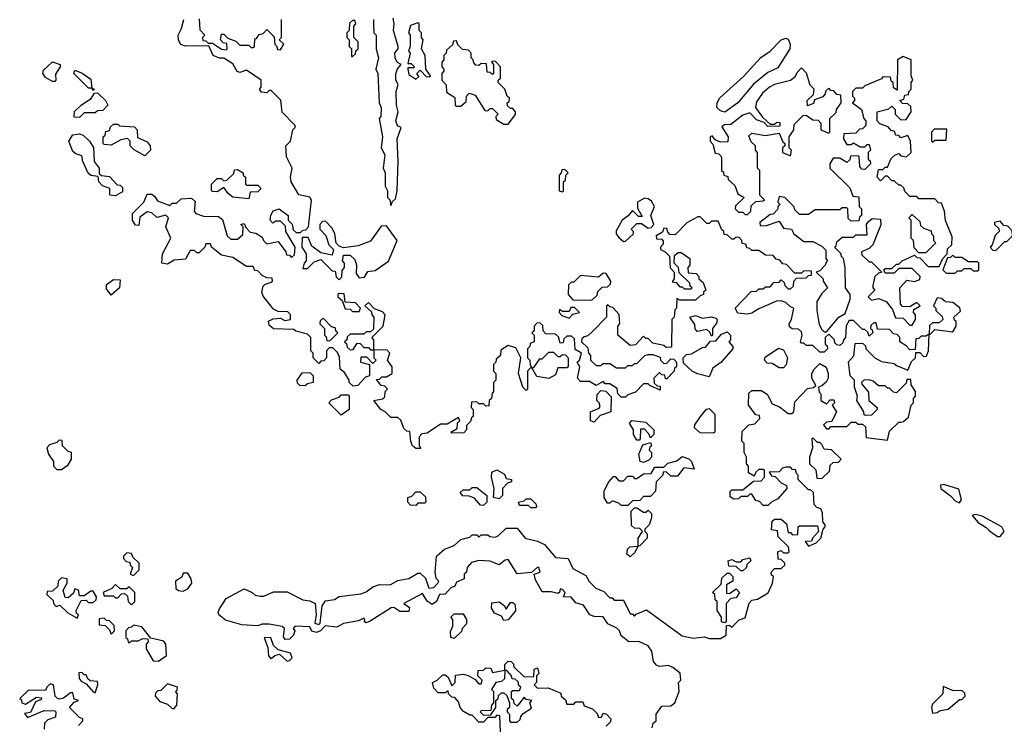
# Model space of a CAD drawing. Extents: x 2668140 to 2765664, y 823621 to 955240.
# Tile 121 of 256: x 2721850 to 2726213, y 855600 to 858724. Entities that reach past the tile are written whole.
import ezdxf

# ---------------------------------------------------------------- set-up
doc = ezdxf.new("R2010")
doc.units = 0

msp = doc.modelspace()

# ---------------------------------------------------------------- linework, layer by layer
at = {"layer": '0CON02XD'}
for points in [[(2723950, 857115), (2723950, 857075), (2723943, 857067), (2723940, 857045), (2723930, 857035), (2723928.3, 857011.7), (2723915, 857010), (2723905, 857020), (2723885, 857020), (2723875, 857030), (2723851.7, 857028.3), (2723850, 857005), (2723860, 856995), (2723860, 856965), (2723851.7, 856958.3), (2723848.3, 856941.7), (2723830, 856925), (2723830, 856905), (2723818.3, 856891.7), (2723765, 856890), (2723760, 856895), (2723788.3, 856911.7), (2723790, 856935), (2723800, 856945), (2723795, 856960), (2723745, 856930), (2723715, 856930), (2723655, 856890), (2723631.7, 856888.3), (2723620, 856875), (2723620, 856835), (2723627, 856823), (2723605, 856822.5), (2723590, 856835), (2723583, 856853), (2723578.3, 856898.3), (2723565, 856900), (2723551.7, 856911.7), (2723538.3, 856948.3), (2723525, 856960), (2723495, 856960), (2723470, 856985), (2723450, 856995), (2723420, 857035), (2723457.5, 857042.5), (2723468.3, 857051.7), (2723470, 857075), (2723480, 857085), (2723468.3, 857098.3), (2723451.7, 857101.7), (2723431.7, 857128.3), (2723445, 857130), (2723455, 857140), (2723475, 857140), (2723500, 857155), (2723500, 857185), (2723480, 857215), (2723490, 857245), (2723478.3, 857258.3), (2723420, 857260), (2723420, 857225), (2723430, 857215), (2723415, 857200), (2723388.3, 857228.3), (2723361.7, 857228.3), (2723360, 857205), (2723400, 857195), (2723400, 857145), (2723381.7, 857138.3), (2723348.3, 857101.7), (2723328.3, 857098.3), (2723310, 857115), (2723310, 857125), (2723289.3, 857159.3), (2723270, 857175), (2723267, 857227), (2723258.3, 857248.3), (2723238.3, 857268.3), (2723221.7, 857268.3), (2723210, 857255), (2723210, 857225), (2723198.3, 857211.7), (2723185, 857210), (2723175, 857200), (2723150, 857225), (2723150, 857245), (2723140, 857255), (2723140, 857315), (2723125, 857330), (2723073, 857343), (2723065, 857350), (2722975, 857352.5), (2722955, 857370), (2722953, 857387), (2722973, 857397), (2723005, 857400), (2723025, 857390), (2723050, 857395), (2723050, 857415), (2723038.3, 857428.3), (2722995, 857430), (2722975, 857440), (2722928.3, 857498.3), (2722922.5, 857515), (2722928.3, 857541.7), (2722938.3, 857551.7), (2722965, 857560), (2722970, 857565), (2722968.3, 857578.3), (2722945, 857580), (2722925, 857590), (2722905, 857610), (2722891.7, 857611.7), (2722885, 857630), (2722855, 857630), (2722795, 857670), (2722745, 857680), (2722700, 857715), (2722695, 857730), (2722675, 857730), (2722670, 857715), (2722645, 857690), (2722635, 857690), (2722625, 857700), (2722605, 857700), (2722585, 857662.5), (2722535, 857657.5), (2722505, 857640), (2722480, 857645), (2722482.5, 857685), (2722520, 857755), (2722497.5, 857805), (2722510, 857845), (2722497.5, 857857.5), (2722457, 857847), (2722435, 857867.5), (2722415, 857872.5), (2722381.7, 857848.3), (2722378.3, 857811.7), (2722363, 857813), (2722350, 857835), (2722350, 857865), (2722400, 857915), (2722415, 857950), (2722435, 857950), (2722449.3, 857939.3), (2722460, 857920), (2722515, 857900), (2722525, 857910), (2722545, 857910), (2722565, 857930), (2722611.7, 857931.7), (2722627, 857917), (2722622.5, 857875), (2722630, 857865), (2722665, 857852.5), (2722731.7, 857851.7), (2722748.3, 857838.3), (2722770, 857765), (2722785, 857750), (2722815, 857750), (2722838.3, 857771.7), (2722840, 857805), (2722830, 857815), (2722845, 857820), (2722851.7, 857801.7), (2722871.7, 857781.7), (2722897, 857777), (2722925, 857760), (2722930, 857745), (2722945, 857730), (2722995, 857740), (2723030, 857695), (2723031.7, 857681.7), (2723045, 857680), (2723055, 857670), (2723068.3, 857681.7), (2723070, 857715), (2723030, 857785), (2723028.3, 857808.3), (2723005, 857830), (2722985, 857830), (2722971.7, 857821.7), (2722960, 857835), (2722963, 857857), (2722973.6, 857876.4), (2723000, 857885), (2723040, 857855), (2723040, 857835), (2723057, 857817), (2723061.7, 857791.7), (2723075, 857780), (2723095, 857780), (2723105, 857790), (2723118.3, 857791.7), (2723130, 857805), (2723143, 857923), (2723135, 857936.7), (2723087, 857947), (2723052.5, 858005), (2723050, 858025), (2723057.5, 858065), (2723032.5, 858115), (2723030, 858165), (2723050, 858185), (2723060, 858235), (2723070, 858245), (2723070, 858255), (2723013, 858313), (2723007, 858367), (2722975, 858400), (2722965, 858410), (2722955, 858410), (2722945, 858400), (2722921.7, 858401.7), (2722912.5, 858415), (2722920, 858425), (2722920, 858455), (2722855, 858500), (2722825, 858490), (2722813.9, 858493.9), (2722795, 858527.5), (2722755, 858552.5), (2722735, 858553.3), (2722707.5, 858565), (2722688.3, 858608.3), (2722585, 858606.7), (2722563.8, 858613.8), (2722553, 858633), (2722552.5, 858655), (2722567.5, 858685), (2722577.5, 858725)], [(2722645, 858726.7), (2722648.3, 858678.3), (2722670, 858655), (2722660, 858645), (2722661.7, 858631.7), (2722675, 858630), (2722685, 858620), (2722705, 858620), (2722745, 858592.5), (2722765, 858590), (2722770, 858595), (2722768.3, 858618.3), (2722751.7, 858621.7), (2722740, 858635), (2722745, 858660), (2722755, 858660), (2722771.7, 858641.7), (2722808.3, 858628.3), (2722825, 858610), (2722865, 858610), (2722875, 858600), (2722885, 858600), (2722890, 858605), (2722891.7, 858638.3), (2722900, 858640), (2722911.7, 858658.3), (2722928.3, 858661.7), (2722945, 858680), (2722978.3, 858648.3), (2722980, 858615), (2722988.3, 858608.3), (2722991.7, 858591.7), (2723005, 858590), (2723020, 858615), (2723000, 858635), (2723010, 858645), (2723010, 858725)], [(2723325, 858560), (2723338.3, 858571.7), (2723340, 858585), (2723350, 858595), (2723350, 858625), (2723330, 858645), (2723330, 858695), (2723340, 858705), (2723335, 858720), (2723325, 858720), (2723311.7, 858708.3), (2723310, 858675), (2723300, 858665), (2723300, 858645), (2723310, 858635), (2723310, 858605), (2723320, 858595), (2723320, 858560), (2723325, 858560)], [(2723417.5, 858725), (2723417.5, 858705), (2723420, 858665), (2723430, 858655), (2723430, 858595), (2723440, 858555), (2723427.5, 858505), (2723437.5, 858485), (2723442.5, 858355), (2723452.5, 858335), (2723450, 858295), (2723442.5, 858285), (2723457.5, 858205), (2723452.5, 858155), (2723467.5, 858125), (2723460, 858065), (2723470, 858045), (2723470, 857985), (2723480, 857965), (2723480, 857935), (2723490, 857925), (2723495, 857900)], [(2723495, 857900), (2723501.7, 857918.3), (2723515, 857930), (2723522.5, 857965), (2723526.7, 858095), (2723522.5, 858195), (2723540, 858245), (2723523.6, 858253.6), (2723516.7, 858275), (2723527.5, 858315), (2723520, 858345), (2723518.8, 858405), (2723526.7, 858436.7), (2723516.7, 858455), (2723516.1, 858483.9), (2723523.8, 858506.2), (2723540, 858525), (2723523.6, 858533.6), (2723513.6, 858553.6), (2723513, 858577), (2723527.5, 858595), (2723527.5, 858605), (2723506.7, 858675), (2723510, 858705), (2723505, 858730)], [(2723605, 858460), (2723618.3, 858471.7), (2723610, 858485), (2723625, 858500), (2723651.7, 858471.7), (2723665, 858470), (2723670, 858475), (2723650, 858505), (2723647.5, 858565), (2723630, 858595), (2723637.5, 858635), (2723630, 858645), (2723630, 858665), (2723620, 858675), (2723620, 858705), (2723615, 858710), (2723581.7, 858698.3), (2723573.3, 858665), (2723580, 858655), (2723580, 858605), (2723572.5, 858585), (2723580, 858575), (2723570, 858530), (2723585, 858530), (2723600, 858515), (2723595, 858510), (2723570, 858510), (2723570, 858505), (2723575, 858480), (2723605, 858460)], [(2724015, 858260), (2724047, 858303), (2724047.5, 858315), (2724035, 858330), (2724025, 858330), (2724011.7, 858341.7), (2724010, 858355), (2724018.3, 858361.7), (2724020, 858375), (2724010, 858385), (2724000, 858415), (2723970, 858445), (2723970, 858455), (2723980, 858465), (2723980, 858515), (2723958.3, 858538.3), (2723945, 858540), (2723940, 858535), (2723950, 858525), (2723950, 858485), (2723945, 858480), (2723935, 858490), (2723921.7, 858491.7), (2723918.3, 858528.3), (2723895, 858530), (2723885, 858520), (2723871.7, 858521.7), (2723861.7, 858531.7), (2723860, 858545), (2723850, 858555), (2723850, 858575), (2723838.3, 858588.3), (2723811.7, 858591.7), (2723791.7, 858611.7), (2723785, 858630), (2723771.7, 858628.3), (2723768.3, 858611.7), (2723741.7, 858588.3), (2723740, 858575), (2723730, 858565), (2723730, 858545), (2723720, 858535), (2723720, 858515), (2723730, 858505), (2723730, 858495), (2723720, 858485), (2723720, 858455), (2723740, 858435), (2723741.7, 858401.7), (2723778.3, 858378.3), (2723780, 858345), (2723785, 858340), (2723805, 858340), (2723828.3, 858361.7), (2723830, 858385), (2723841.7, 858398.3), (2723868.3, 858388.3), (2723911.7, 858321.7), (2723925, 858320), (2723935, 858330), (2723945, 858330), (2723970, 858305), (2723960, 858295), (2723961.7, 858281.7), (2723995, 858260), (2724015, 858260)], [(2724975, 858313.8), (2724955, 858320), (2724938.8, 858335), (2724940, 858355), (2724953.2, 858376.8), (2725057.6, 858472.4), (2725134.5, 858555.5), (2725175.6, 858584.4), (2725225, 858633.8), (2725245, 858641.2), (2725255, 858636.7), (2725263.8, 858615), (2725263.3, 858595), (2725209.3, 858510.7), (2725165, 858490), (2725102.3, 858437.7), (2725032.5, 858355), (2724975, 858313.8)], [(2722005, 858450), (2721995, 858450), (2721965, 858467.5), (2721952.5, 858485), (2721955, 858500), (2721995, 858537.5), (2722030, 858525), (2722030, 858515), (2722008.3, 858481.7), (2722010, 858455), (2722005, 858450)], [(2725425, 857340), (2725480, 857405), (2725508.3, 857421.7), (2725530, 857485), (2725530, 857505), (2725510, 857535), (2725507.5, 857625), (2725500, 857665), (2725490, 857675), (2725490, 857685), (2725460, 857715), (2725468.3, 857721.7), (2725471.7, 857738.3), (2725495, 857760), (2725545, 857760), (2725555, 857770), (2725605, 857770), (2725602.5, 857815), (2725610.7, 857829.3), (2725628.3, 857841.7), (2725665, 857840), (2725666.4, 857813.6), (2725630, 857725), (2725615, 857710), (2725580, 857695), (2725581.7, 857681.7), (2725615, 857650), (2725625, 857650), (2725670, 857605), (2725655, 857600), (2725640, 857585), (2725630, 857545), (2725630, 857535), (2725640, 857525), (2725610, 857495), (2725625, 857480), (2725655, 857487.5), (2725690, 857475), (2725718.3, 857438.3), (2725731.7, 857401.7), (2725765, 857400), (2725795, 857370), (2725805, 857370), (2725820, 857395), (2725820, 857415), (2725810, 857425), (2725811.7, 857438.3), (2725840, 857455), (2725825, 857470), (2725795, 857450), (2725761.7, 857451.7), (2725752.5, 857462.5), (2725750, 857535), (2725781.7, 857568.3), (2725815, 857562.5), (2725838.3, 857571.7), (2725840, 857585), (2725805, 857620), (2725745, 857620), (2725725, 857600), (2725685, 857600), (2725680, 857615), (2725685, 857620), (2725715, 857620), (2725735, 857640), (2725745, 857640), (2725760, 857655), (2725815, 857680), (2725825, 857670), (2725838.3, 857668.3), (2725875, 857630), (2725925, 857630), (2725940, 857665), (2725960, 857685), (2725961.7, 857708.3), (2725980, 857725), (2725981.7, 857761.7), (2725953, 857833), (2725947.5, 857875), (2725935, 857910), (2725921.7, 857911.7), (2725905, 857930), (2725835, 857930), (2725825, 857940), (2725795, 857940), (2725771.7, 857961.7), (2725768.3, 857978.3), (2725755, 857990), (2725745, 857990), (2725725, 858010), (2725715, 858010), (2725695, 858030), (2725685, 858030), (2725665, 858010), (2725650, 858025), (2725655, 858060), (2725675, 858060), (2725685, 858070), (2725695, 858070), (2725711.7, 858108.3), (2725730, 858125), (2725745, 858130), (2725755, 858120), (2725780, 858115), (2725800, 858135), (2725797.5, 858185), (2725785, 858210), (2725755, 858200), (2725745, 858210), (2725731.7, 858211.7), (2725728.3, 858228.3), (2725711.7, 858231.7), (2725698.3, 858248.3), (2725661.7, 858261.7), (2725650, 858275), (2725650, 858315), (2725701.7, 858328.3), (2725715, 858340), (2725730, 858325), (2725730, 858305), (2725755, 858280), (2725778.3, 858281.7), (2725800, 858315), (2725798.3, 858338.3), (2725785, 858350), (2725761.7, 858351.7), (2725750, 858365), (2725768.3, 858371.7), (2725771.7, 858388.3), (2725788.3, 858391.7), (2725790, 858405), (2725800, 858415), (2725800, 858445), (2725807.5, 858455), (2725800, 858475), (2725800, 858545), (2725765, 858560), (2725740, 858545), (2725738.3, 858411.7), (2725721.7, 858421.7), (2725720, 858445), (2725711.7, 858451.7), (2725708.3, 858468.3), (2725675, 858470), (2725668.3, 858461.7), (2725595, 858430), (2725585, 858420), (2725555, 858420), (2725540, 858405), (2725540, 858385), (2725550, 858375), (2725550, 858365), (2725540, 858355), (2725580, 858325), (2725590, 858285), (2725600, 858275), (2725600, 858255), (2725585, 858240), (2725571.7, 858238.3), (2725555, 858220), (2725501.7, 858218.3), (2725500, 858195), (2725515, 858170), (2725535, 858170), (2725545, 858177.5), (2725575, 858160), (2725595, 858160), (2725605, 858170), (2725615, 858170), (2725620, 858145), (2725610, 858135), (2725610, 858105), (2725618.3, 858098.3), (2725620, 858085), (2725595, 858060), (2725581.7, 858061.7), (2725573, 858073), (2725570, 858115), (2725565, 858120), (2725531.7, 858118.3), (2725528.3, 858101.7), (2725515, 858090), (2725485, 858110), (2725455, 858110), (2725440, 858085), (2725440, 858065), (2725528.3, 857978.3), (2725541.7, 857941.7), (2725568.3, 857938.3), (2725570, 857895), (2725580, 857885), (2725580, 857855), (2725571.7, 857848.3), (2725568.3, 857831.7), (2725535, 857830), (2725521.7, 857841.7), (2725520, 857885), (2725515, 857890), (2725495, 857890), (2725485, 857880), (2725375, 857880), (2725345, 857860), (2725305, 857860), (2725285, 857880), (2725280, 857895), (2725240, 857935), (2725215, 857940), (2725210, 857915), (2725220, 857905), (2725211.7, 857898.3), (2725208.3, 857881.7), (2725188.3, 857861.7), (2725175, 857860), (2725130, 857825), (2725131.7, 857811.7), (2725155, 857810), (2725215, 857830), (2725235, 857800), (2725270, 857795), (2725280, 857775), (2725325, 857740), (2725365, 857740), (2725405, 857720), (2725421.7, 857701.7), (2725422.5, 857665), (2725430, 857655), (2725425, 857650), (2725420, 857635), (2725395, 857610), (2725380, 857605), (2725410, 857575), (2725410, 857565), (2725430, 857535), (2725405, 857510), (2725382.5, 857475), (2725382.5, 857435), (2725393, 857373), (2725405, 857350), (2725415, 857340), (2725425, 857340)], [(2722175, 858410), (2722170, 858420), (2722155, 858420), (2722090, 858485), (2722095, 858500), (2722127, 858487), (2722165, 858460), (2722170, 858420), (2722180, 858415), (2722175, 858410)], [(2725075, 857860), (2725090, 857875), (2725091.7, 857898.3), (2725111.7, 857918.3), (2725145, 857920), (2725150, 857925), (2725130, 857945), (2725130, 858055), (2725120, 858065), (2725120, 858135), (2725110, 858145), (2725110, 858165), (2725091.7, 858181.7), (2725081.7, 858208.3), (2725095, 858220), (2725155, 858210), (2725215, 858220), (2725231.7, 858181.7), (2725240, 858175), (2725240, 858165), (2725230, 858155), (2725230, 858135), (2725265, 858120), (2725270, 858145), (2725260, 858155), (2725260, 858205), (2725280, 858235), (2725281.7, 858258.3), (2725321.7, 858298.3), (2725335, 858300), (2725365, 858280), (2725388.3, 858278.3), (2725400, 858265), (2725400, 858235), (2725435, 858220), (2725440, 858225), (2725440, 858285), (2725468.3, 858311.7), (2725470, 858325), (2725490, 858355), (2725488.3, 858388.3), (2725471.7, 858391.7), (2725458.3, 858408.3), (2725445, 858410), (2725435, 858420), (2725421.7, 858408.3), (2725420, 858395), (2725408.3, 858381.7), (2725371.7, 858368.3), (2725368.3, 858351.7), (2725341.7, 858341.7), (2725340, 858365), (2725368.3, 858391.7), (2725370, 858415), (2725353, 858433), (2725337, 858487), (2725315, 858510), (2725295, 858490), (2725283, 858467), (2725266.1, 858453.9), (2725195, 858436.7), (2725172.5, 858425), (2725142.3, 858397.7), (2725115, 858360), (2725110, 858335), (2725141.7, 858291.7), (2725175, 858260), (2725195, 858260), (2725205, 858270), (2725218.3, 858268.3), (2725218.3, 858251.7), (2725165, 858250), (2725148.3, 858268.3), (2725115, 858280), (2725085, 858310), (2725055, 858300), (2725001.7, 858258.3), (2724973, 858257), (2724961.7, 858248.3), (2724990, 858205), (2724988.3, 858181.7), (2724955, 858180), (2724931.7, 858191.7), (2724918.3, 858208.3), (2724910, 858205), (2724910, 858185), (2724921.7, 858171.7), (2724931.7, 858131.7), (2724948.3, 858128.3), (2724960, 858115), (2724960, 858055), (2724968.3, 858048.3), (2724970, 858035), (2724988.3, 858028.3), (2724990, 858015), (2725018.3, 857988.3), (2725031.7, 857951.7), (2725060, 857935), (2725021.7, 857898.3), (2725020, 857885), (2725035, 857870), (2725055, 857870), (2725065, 857860), (2725075, 857860)], [(2722115, 858290), (2722091.7, 858291.7), (2722093, 858317), (2722123.6, 858346.4), (2722166.4, 858373.6), (2722181.7, 858398.3), (2722195, 858400), (2722230, 858365), (2722240, 858345), (2722218.3, 858321.7), (2722195, 858320), (2722185, 858310), (2722135, 858310), (2722115, 858290)], [(2722405, 858120), (2722357, 858147), (2722340, 858165), (2722340, 858185), (2722327, 858197), (2722298.3, 858191.7), (2722255, 858167.5), (2722225, 858170), (2722220, 858175), (2722220, 858205), (2722228.3, 858211.7), (2722231.7, 858228.3), (2722248.3, 858231.7), (2722251.7, 858248.3), (2722265, 858260), (2722285, 858260), (2722292.5, 858252.5), (2722358.3, 858248.3), (2722370, 858235), (2722371.7, 858201.7), (2722415, 858182.5), (2722427.5, 858165), (2722430, 858145), (2722405, 858120)], [(2725895, 858180), (2725905, 858190), (2725955, 858190), (2725958.3, 858238.3), (2725901.7, 858238.3), (2725890, 858225), (2725890, 858185), (2725895, 858180)], [(2722275, 857942.5), (2722250, 857945), (2722250, 857975), (2722217, 857987), (2722200, 858005), (2722198.3, 858028.3), (2722165, 858032.5), (2722153.6, 858043.6), (2722130, 858095), (2722125, 858120), (2722098.3, 858128.3), (2722085, 858140), (2722067.5, 858185), (2722085, 858212.5), (2722115, 858217.5), (2722131.7, 858211.7), (2722160, 858185), (2722177, 858157), (2722180, 858095), (2722202.5, 858065), (2722202.5, 858042.5), (2722212.5, 858032.5), (2722248.3, 858028.3), (2722281.7, 857991.7), (2722295, 857990), (2722305, 857980), (2722305, 857960), (2722275, 857942.5)], [(2722865, 857930), (2722795, 857937.5), (2722773.6, 857953.6), (2722755, 857980), (2722725, 857960), (2722705, 857962.5), (2722700, 857965), (2722700, 857995), (2722725, 858020), (2722745, 858020), (2722755, 858010), (2722768.3, 858011.7), (2722798.3, 858041.7), (2722801.7, 858058.3), (2722815, 858060), (2722840, 858045), (2722840, 858035), (2722850, 858025), (2722850, 857995), (2722855, 857990), (2722905, 857990), (2722920, 857975), (2722905, 857960), (2722871.7, 857958.3), (2722865, 857930)], [(2724255, 857960), (2724260, 857965), (2724260, 858005), (2724268.3, 858011.7), (2724270, 858035), (2724280, 858045), (2724265, 858060), (2724251.7, 858058.3), (2724250, 858045), (2724240, 858035), (2724240, 857965), (2724255, 857960)], [(2724525, 857740), (2724535, 857742.5), (2724570, 857775), (2724570, 857785), (2724560, 857795), (2724585, 857820), (2724605, 857820), (2724635, 857800), (2724648.3, 857801.7), (2724660, 857815), (2724647.5, 857855), (2724662.5, 857895), (2724649.3, 857919.3), (2724635, 857930), (2724618.3, 857931.7), (2724587.5, 857915), (2724588.3, 857888.3), (2724608.3, 857851.7), (2724591.7, 857851.7), (2724565, 857877.5), (2724546, 857854), (2724520, 857835), (2724493, 857787), (2724492.5, 857775), (2724505, 857757.5), (2724525, 857740)], [(2725380, 856405), (2725400, 856425), (2725410, 856465), (2725420, 856475), (2725420, 856485), (2725408.3, 856498.3), (2725407, 856537), (2725400, 856555), (2725381.7, 856561.7), (2725370, 856575), (2725368.3, 856628.3), (2725355, 856640), (2725345, 856640), (2725300, 856685), (2725300, 856705), (2725291.7, 856711.7), (2725288.3, 856728.3), (2725275, 856730), (2725265, 856740), (2725245, 856740), (2725230, 856735), (2725215, 856720), (2725171.7, 856718.3), (2725181.7, 856701.7), (2725198.3, 856698.3), (2725225, 856670), (2725248.3, 856658.3), (2725250, 856645), (2725210, 856600), (2725183, 856587), (2725165, 856570), (2725145, 856570), (2725128.3, 856588.3), (2725111.7, 856591.7), (2725095, 856620), (2725085, 856620), (2725075, 856610), (2725045, 856610), (2725035, 856600), (2725015, 856597.5), (2724998.3, 856608.3), (2724998.3, 856631.7), (2725005, 856640), (2725055, 856640), (2725101.7, 856678.3), (2725135, 856680), (2725150, 856695), (2725150, 856725), (2725145, 856730), (2725125, 856730), (2725111.7, 856718.3), (2725105, 856700), (2725080, 856715), (2725080, 856745), (2725070, 856755), (2725070, 856785), (2725060, 856805), (2725060, 856845), (2725050, 856855), (2725051.7, 856898.3), (2725081.7, 856928.3), (2725108.3, 856931.7), (2725130, 856955), (2725128.3, 856968.3), (2725111.7, 856971.7), (2725080, 857015), (2725081.7, 857068.3), (2725095, 857080), (2725135, 857080), (2725163, 857063), (2725185, 857020), (2725217, 857007), (2725255, 856977.5), (2725271.7, 856978.3), (2725280, 856985), (2725285, 857030), (2725341.7, 857088.3), (2725367, 857093), (2725378.3, 857101.7), (2725360, 857135), (2725360, 857155), (2725370, 857175), (2725395, 857200), (2725423.3, 857183.3), (2725433.3, 857155), (2725432.5, 857135), (2725423, 857117), (2725405, 857100), (2725390, 857095), (2725393, 857073), (2725400, 857065), (2725400, 857035), (2725425, 857020), (2725441.7, 857038.3), (2725458.3, 857038.3), (2725460, 857025), (2725450, 857015), (2725470, 856985), (2725448.3, 856941.7), (2725425, 856940), (2725411.7, 856928.3), (2725425, 856910), (2725435, 856910), (2725445, 856920), (2725515, 856920), (2725535, 856940), (2725555, 856940), (2725565, 856930), (2725585, 856930), (2725598.3, 856918.3), (2725601.7, 856871.7), (2725695, 856860), (2725705, 856900), (2725745, 856940), (2725755, 856940), (2725767, 856943), (2725788.3, 856961.7), (2725800, 857015), (2725810, 857025), (2725810, 857045), (2725820, 857055), (2725820, 857075), (2725800, 857105), (2725798.3, 857128.3), (2725781.7, 857128.3), (2725778.3, 857111.7), (2725735, 857070), (2725721.7, 857071.7), (2725705, 857090), (2725695, 857090), (2725685, 857100), (2725655, 857100), (2725631.7, 857121.7), (2725615, 857127.5), (2725590, 857125), (2725580, 857115), (2725581.7, 857108.3), (2725611.7, 857071.7), (2725612.5, 857035), (2725650, 857005), (2725650, 856995), (2725625, 856970), (2725598.3, 856968.3), (2725591.7, 856971.7), (2725590, 856985), (2725560, 857035), (2725562.5, 857055), (2725550, 857095), (2725550, 857125), (2725530, 857145), (2725523, 857207), (2725547, 857233), (2725552.5, 857287.5), (2725585, 857290), (2725598.3, 857278.3), (2725600, 857265), (2725640, 857225), (2725668.3, 857208.3), (2725725, 857200), (2725735, 857190), (2725785, 857170), (2725801.7, 857208.3), (2725820, 857225), (2725821.7, 857248.3), (2725838.3, 857248.3), (2725855, 857230), (2725868.3, 857231.7), (2725877.5, 857255), (2725880, 857330), (2725865, 857320), (2725845, 857320), (2725835, 857310), (2725821.7, 857308.3), (2725818.3, 857261.7), (2725795, 857260), (2725778.3, 857278.3), (2725750, 857295), (2725750, 857315), (2725738.3, 857328.3), (2725721.7, 857331.7), (2725705, 857350), (2725651.7, 857351.7), (2725645, 857380), (2725635, 857380), (2725621.7, 857368.3), (2725620, 857355), (2725628.3, 857348.3), (2725630, 857335), (2725615, 857320), (2725608.3, 857338.3), (2725595, 857350), (2725585, 857350), (2725545, 857390), (2725525, 857390), (2725513, 857367), (2725510, 857315), (2725500, 857305), (2725498.3, 857291.7), (2725485, 857280), (2725471.7, 857281.7), (2725461.7, 857291.7), (2725460, 857305), (2725435, 857330), (2725420, 857315), (2725420, 857285), (2725428.3, 857278.3), (2725430, 857265), (2725415, 857250), (2725395, 857250), (2725365, 857280), (2725335, 857280), (2725325, 857290), (2725315, 857290), (2725310, 857295), (2725317.5, 857325), (2725315, 857340), (2725301.7, 857351.7), (2725273, 857353), (2725261.7, 857361.7), (2725260, 857375), (2725270, 857395), (2725280, 857445), (2725265, 857450), (2725245, 857470), (2725225, 857477.5), (2725203.6, 857476.4), (2725125, 857442.5), (2725095, 857422.5), (2725075, 857417.5), (2725033, 857423), (2725020, 857445), (2725091.7, 857518.3), (2725115, 857520), (2725125, 857530), (2725145, 857530), (2725155, 857540), (2725175, 857540), (2725191.7, 857558.3), (2725215, 857560), (2725225, 857570), (2725238.3, 857558.3), (2725240, 857545), (2725255, 857530), (2725265, 857530), (2725278.3, 857541.7), (2725280, 857565), (2725291.7, 857578.3), (2725335, 857580), (2725345, 857590), (2725358.3, 857591.7), (2725358.3, 857608.3), (2725325, 857610), (2725315, 857600), (2725285, 857600), (2725248.3, 857638.3), (2725231.7, 857641.7), (2725218.3, 857658.3), (2725201.7, 857661.7), (2725188.3, 857678.3), (2725155, 857680), (2725125, 857700), (2725095, 857700), (2725085, 857710), (2725071.7, 857711.7), (2725068.3, 857728.3), (2725051.7, 857731.7), (2725050, 857745), (2725038.3, 857758.3), (2725025, 857760), (2725015, 857750), (2725005, 857750), (2724985, 857770), (2724971.7, 857771.7), (2724970, 857785), (2724961.7, 857791.7), (2724945, 857830), (2724915, 857830), (2724905, 857820), (2724895, 857820), (2724865, 857850), (2724855, 857850), (2724807, 857823), (2724755, 857770), (2724731.7, 857771.7), (2724721.7, 857781.7), (2724718.3, 857798.3), (2724705, 857800), (2724698.3, 857781.7), (2724670, 857765), (2724671.7, 857751.7), (2724695, 857750), (2724701.7, 857741.7), (2724701.7, 857728.3), (2724690, 857715), (2724690, 857705), (2724710, 857695), (2724730, 857675), (2724733, 857623), (2724750, 857605), (2724750, 857575), (2724741.7, 857561.7), (2724758.3, 857558.3), (2724775, 857540), (2724785, 857540), (2724795, 857530), (2724825, 857530), (2724830, 857535), (2724821.7, 857541.7), (2724820, 857555), (2724771.7, 857601.7), (2724770, 857625), (2724750, 857645), (2724751.7, 857678.3), (2724768.3, 857691.7), (2724781.7, 857691.7), (2724820, 857665), (2724820, 857635), (2724810, 857625), (2724811.7, 857601.7), (2724848.3, 857598.3), (2724860, 857585), (2724860, 857575), (2724878.3, 857558.3), (2724890, 857525), (2724880, 857515), (2724880, 857505), (2724865, 857500), (2724845, 857480), (2724775, 857480), (2724761.7, 857488.3), (2724760, 857445), (2724753, 857437), (2724750, 857405), (2724740, 857395), (2724738.3, 857271.7), (2724715, 857270), (2724705, 857280), (2724655, 857290), (2724635, 857310), (2724625, 857310), (2724615, 857320), (2724578.3, 857281.7), (2724555, 857280), (2724500, 857325), (2724500, 857365), (2724510, 857375), (2724507, 857417), (2724478.3, 857448.3), (2724465, 857450), (2724455, 857460), (2724450, 857455), (2724450, 857405), (2724388.3, 857341.7), (2724368.3, 857321.7), (2724351.7, 857318.3), (2724341.7, 857308.3), (2724340, 857295), (2724368.3, 857268.3), (2724370, 857245), (2724380, 857235), (2724380, 857215), (2724405, 857190), (2724425, 857190), (2724435, 857200), (2724465, 857200), (2724495, 857180), (2724535, 857180), (2724545, 857190), (2724565, 857190), (2724575, 857200), (2724585, 857200), (2724620, 857235), (2724635, 857240), (2724655, 857240), (2724688.3, 857228.3), (2724690, 857215), (2724705, 857200), (2724718.3, 857201.7), (2724735, 857220), (2724748.3, 857218.3), (2724760, 857205), (2724760, 857185), (2724751.7, 857178.3), (2724750, 857165), (2724718.3, 857131.7), (2724711.7, 857131.7), (2724708.3, 857148.3), (2724695, 857150), (2724685, 857160), (2724660, 857135), (2724661.7, 857111.7), (2724675, 857100), (2724688.3, 857098.3), (2724688.3, 857081.7), (2724641.7, 857101.7), (2724635, 857110), (2724615, 857110), (2724578.3, 857071.7), (2724545, 857060), (2724535, 857050), (2724515, 857050), (2724500, 857065), (2724498.3, 857088.3), (2724465, 857110), (2724445, 857110), (2724435, 857120), (2724405, 857102.5), (2724375, 857120), (2724335, 857120), (2724322.5, 857135), (2724332.5, 857185), (2724320, 857205), (2724330, 857215), (2724340, 857245), (2724311.7, 857261.7), (2724308.3, 857308.3), (2724295, 857320), (2724275, 857320), (2724261.7, 857308.3), (2724258.3, 857291.7), (2724245, 857290), (2724238.3, 857318.3), (2724225, 857330), (2724181.7, 857331.7), (2724170, 857345), (2724168.3, 857368.3), (2724155, 857380), (2724141.7, 857378.3), (2724130, 857365), (2724130, 857345), (2724120, 857335), (2724130, 857325), (2724130, 857295), (2724111.7, 857288.3), (2724110, 857275), (2724100, 857265), (2724100, 857225), (2724110, 857215), (2724111.7, 857191.7), (2724120, 857180), (2724128.3, 857181.7), (2724155, 857220), (2724165, 857220), (2724195, 857250), (2724215, 857250), (2724235, 857230), (2724245, 857230), (2724255, 857240), (2724268.3, 857238.3), (2724280, 857225), (2724280, 857185), (2724275, 857180), (2724235, 857180), (2724225, 857150), (2724195, 857132.5), (2724141.7, 857141.7), (2724120, 857180), (2724111.7, 857178.3), (2724100, 857165), (2724100, 857085), (2724095, 857080), (2724080, 857095), (2724060, 857155), (2724070, 857225), (2724048.3, 857268.3), (2724015, 857280), (2723981.7, 857258.3), (2723980, 857235), (2723961.7, 857218.3), (2723960, 857205), (2723950, 857195), (2723950, 857165), (2723960, 857155), (2723960, 857125), (2723950, 857115)], [(2725865, 857690), (2725835, 857690), (2725813, 857713), (2725810, 857745), (2725800, 857755), (2725800, 857835), (2725790, 857845), (2725805, 857860), (2725838.3, 857828.3), (2725841.7, 857811.7), (2725855, 857800), (2725888.3, 857788.3), (2725890, 857775), (2725900, 857765), (2725900, 857745), (2725910, 857735), (2725865, 857690)], [(2723265, 857570), (2723277, 857583), (2723278.3, 857611.7), (2723290, 857625), (2723290, 857645), (2723280, 857655), (2723285, 857680), (2723315, 857680), (2723335, 857660), (2723342.5, 857635), (2723341.7, 857598.3), (2723355, 857580), (2723378.3, 857581.7), (2723393, 857607), (2723425, 857612.5), (2723485, 857652.5), (2723522.5, 857745), (2723475, 857810), (2723451.7, 857808.3), (2723405, 857742.5), (2723349.3, 857720.7), (2723285, 857712.5), (2723265, 857720), (2723253, 857733), (2723246.7, 857775), (2723235, 857800), (2723205, 857830), (2723191.7, 857828.3), (2723180, 857815), (2723180, 857795), (2723207, 857767), (2723220, 857725), (2723240, 857705), (2723235, 857680), (2723185, 857690), (2723145, 857720), (2723128.3, 857758.3), (2723101.7, 857758.3), (2723100, 857715), (2723120, 857685), (2723120, 857655), (2723110, 857645), (2723105, 857620), (2723125, 857620), (2723155, 857650), (2723185, 857660), (2723235, 857610), (2723248.3, 857608.3), (2723253, 857583), (2723265, 857570)], [(2726175, 857700), (2726215, 857740), (2726225, 857740), (2726250, 857765), (2726248.3, 857788.3), (2726228.3, 857808.3), (2726211.7, 857811.7), (2726195, 857830), (2726170, 857825), (2726170, 857815), (2726188.3, 857798.3), (2726190, 857785), (2726173, 857767), (2726160, 857725), (2726150, 857715), (2726161.7, 857701.7), (2726175, 857700)], [(2725995, 857600), (2726005, 857610), (2726025, 857610), (2726035, 857620), (2726065, 857620), (2726075, 857610), (2726095, 857610), (2726100, 857615), (2726100, 857645), (2726095, 857650), (2726055, 857650), (2726025, 857670), (2725995, 857670), (2725985, 857680), (2725975, 857670), (2725961.7, 857668.3), (2725940, 857615), (2725955, 857600), (2725995, 857600)], [(2722255, 857502.5), (2722235, 857530), (2722235, 857550), (2722265, 857572.5), (2722295, 857570), (2722292.5, 857535), (2722255, 857502.5)], [(2724385, 857480), (2724408.3, 857501.7), (2724411.7, 857518.3), (2724431.7, 857538.3), (2724455, 857540), (2724468.3, 857551.7), (2724470, 857565), (2724448.3, 857598.3), (2724435, 857600), (2724415, 857582.5), (2724335, 857590), (2724305, 857560), (2724295, 857560), (2724281.7, 857548.3), (2724280, 857505), (2724301.7, 857481.7), (2724385, 857480)], [(2723355, 857430), (2723360, 857445), (2723338.3, 857468.3), (2723291.7, 857471.7), (2723288.3, 857508.3), (2723265, 857510), (2723260, 857505), (2723260, 857495), (2723278.3, 857478.3), (2723291.7, 857441.7), (2723315, 857440), (2723325, 857430), (2723355, 857430)], [(2725885, 857330), (2725905, 857350), (2725985, 857340), (2726000, 857365), (2726000, 857385), (2725991.7, 857391.7), (2725990, 857405), (2726018.3, 857431.7), (2726016.4, 857446.4), (2725985, 857470), (2725953, 857473), (2725935, 857487.5), (2725915, 857490), (2725900, 857455), (2725910, 857445), (2725910, 857435), (2725938.3, 857408.3), (2725940, 857395), (2725925, 857380), (2725895, 857380), (2725881.7, 857368.3), (2725880, 857330), (2725885, 857330)], [(2723420, 857260), (2723420, 857305), (2723410, 857315), (2723460, 857365), (2723470, 857415), (2723458.3, 857428.3), (2723421.7, 857441.7), (2723395, 857470), (2723380, 857455), (2723408.3, 857428.3), (2723410, 857415), (2723420, 857405), (2723418.3, 857351.7), (2723405, 857340), (2723385, 857340), (2723375, 857330), (2723315, 857330), (2723301.7, 857318.3), (2723300, 857305), (2723290, 857295), (2723298.3, 857288.3), (2723301.7, 857271.7), (2723315, 857260), (2723328.3, 857261.7), (2723345, 857290), (2723358.3, 857288.3), (2723375, 857270), (2723395, 857270), (2723405, 857260), (2723415, 857260), (2723420, 857260)], [(2724285, 857400), (2724301.7, 857418.3), (2724330, 857425), (2724308.3, 857448.3), (2724291.7, 857448.3), (2724285, 857430), (2724255, 857430), (2724241.7, 857438.3), (2724240, 857425), (2724251.7, 857411.7), (2724285, 857400)], [(2723225, 857300), (2723260, 857335), (2723251.7, 857341.7), (2723248.3, 857358.3), (2723231.7, 857361.7), (2723195, 857400), (2723181.7, 857388.3), (2723180, 857375), (2723200, 857355), (2723200, 857325), (2723208.3, 857318.3), (2723211.7, 857301.7), (2723225, 857300)], [(2724915, 857320), (2724908.3, 857338.3), (2724895, 857350), (2724851.7, 857341.7), (2724842.5, 857352.5), (2724841.7, 857371.7), (2724820, 857405), (2724845, 857412.5), (2724875, 857400), (2724915, 857406.7), (2724935, 857400), (2724940, 857395), (2724938.3, 857378.3), (2724920, 857355), (2724920, 857325), (2724915, 857320)], [(2724905, 857140), (2724853, 857153), (2724830, 857165), (2724791.7, 857201.7), (2724790, 857225), (2724805, 857240), (2724827, 857243), (2724875, 857270), (2724888.3, 857271.7), (2724911.7, 857298.3), (2724935, 857300), (2724960, 857330), (2724985, 857340), (2725000, 857325), (2725000, 857305), (2724992.5, 857295), (2725010, 857275), (2725010, 857265), (2724956.4, 857203.6), (2724921.7, 857178.3), (2724905, 857140)], [(2725235, 857180), (2725215, 857180), (2725185, 857200), (2725161.7, 857201.7), (2725150, 857215), (2725153, 857227), (2725213, 857267), (2725235, 857260), (2725252.5, 857225), (2725247, 857193), (2725235, 857180)], [(2723115, 857100), (2723091.7, 857101.7), (2723081.7, 857111.7), (2723080, 857125), (2723101.7, 857158.3), (2723135, 857160), (2723150, 857145), (2723150, 857115), (2723125, 857110), (2723115, 857100)], [(2723275, 856970), (2723220, 857025), (2723231.7, 857038.3), (2723265, 857050), (2723275, 857060), (2723305, 857060), (2723310, 857055), (2723310, 856995), (2723275, 856970)], [(2724395, 856940), (2724380, 856945), (2724380, 856985), (2724418.3, 857001.7), (2724421.7, 857008.3), (2724417.5, 857025), (2724407.5, 857035), (2724408.3, 857061.7), (2724425, 857080), (2724447, 857077), (2724471.7, 857051.7), (2724470, 856985), (2724421.7, 856968.3), (2724395, 856940)], [(2724925, 856890), (2724865, 856892.5), (2724840, 856915), (2724841.7, 856928.3), (2724867.5, 856965), (2724893.6, 856996.4), (2724905, 857000), (2724930, 856975), (2724930, 856895), (2724925, 856890)], [(2724595, 856860), (2724585, 856860), (2724570, 856885), (2724570, 856905), (2724552.5, 856935), (2724563, 856947), (2724625, 856940), (2724660, 856905), (2724660, 856885), (2724645, 856870), (2724638.3, 856888.3), (2724618.3, 856908.3), (2724601.7, 856908.3), (2724600, 856865), (2724595, 856860)], [(2722035, 856730), (2722065, 856750), (2722080, 856775), (2722080, 856805), (2722065, 856810), (2722040, 856835), (2722038.3, 856858.3), (2722025, 856860), (2722015, 856850), (2721981.7, 856838.3), (2721970, 856825), (2721978.3, 856798.3), (2722000, 856765), (2722000, 856745), (2722015, 856730), (2722035, 856730)], [(2724615, 856760), (2724600, 856765), (2724593, 856797), (2724611.7, 856838.3), (2724645, 856850), (2724650, 856835), (2724641.7, 856828.3), (2724640, 856815), (2724650, 856805), (2724650, 856785), (2724638.3, 856771.7), (2724615, 856760)], [(2725405, 856690), (2725438.3, 856721.7), (2725441.7, 856748.3), (2725455, 856760), (2725478.3, 856761.7), (2725490, 856775), (2725447.5, 856817.5), (2725415, 856820), (2725405, 856840), (2725395, 856850), (2725385, 856850), (2725365, 856870), (2725360, 856865), (2725362.5, 856825), (2725350, 856785), (2725350, 856755), (2725378.3, 856728.3), (2725381.7, 856691.7), (2725405, 856690)], [(2724545, 856570), (2724515, 856570), (2724505, 856580), (2724475, 856590), (2724465, 856580), (2724455, 856580), (2724440, 856605), (2724440, 856635), (2724460, 856675), (2724481.7, 856698.3), (2724488.3, 856698.3), (2724505, 856680), (2724525, 856680), (2724545, 856700), (2724565, 856700), (2724575, 856690), (2724585, 856690), (2724615, 856710), (2724648.3, 856711.7), (2724665, 856740), (2724705, 856740), (2724721.7, 856758.3), (2724761.7, 856768.3), (2724785, 856787.5), (2724815, 856777.5), (2724827.5, 856765), (2724838.3, 856731.7), (2724793, 856737), (2724765, 856700), (2724735, 856700), (2724715, 856720), (2724701.7, 856718.3), (2724700, 856705), (2724670, 856675), (2724667, 856633), (2724645, 856610), (2724615, 856610), (2724598.3, 856591.7), (2724565, 856590), (2724545, 856570)], [(2723975, 856600), (2723950, 856605), (2723952.5, 856645), (2723940, 856695), (2723941.7, 856718.3), (2723965, 856727.5), (2723998.3, 856708.3), (2724005, 856690), (2724030, 856685), (2724030, 856675), (2724011.7, 856668.3), (2723990, 856645), (2723990, 856615), (2723975, 856600)], [(2726015, 856582.5), (2726023.3, 856596.7), (2726011.7, 856641.7), (2725945, 856662.5), (2725930, 856660), (2725932.5, 856645), (2725975, 856613.3), (2725995, 856590), (2726015, 856582.5)], [(2723605, 856570), (2723581.7, 856571.7), (2723570, 856585), (2723570, 856605), (2723588.3, 856611.7), (2723605, 856630), (2723625, 856630), (2723648.3, 856608.3), (2723650, 856585), (2723645, 856580), (2723615, 856580), (2723605, 856570)], [(2723905, 856570), (2723891.7, 856571.7), (2723865, 856602.5), (2723841.7, 856611.7), (2723813, 856613), (2723801.7, 856628.3), (2723815, 856640), (2723845, 856640), (2723855, 856650), (2723875, 856650), (2723920, 856615), (2723920, 856585), (2723905, 856570)], [(2724135, 856560), (2724115, 856560), (2724105, 856570), (2724065, 856570), (2724060, 856585), (2724085, 856590), (2724095, 856600), (2724115, 856600), (2724137, 856577), (2724140, 856565), (2724135, 856560)], [(2724555, 856342.5), (2724540, 856355), (2724543, 856377), (2724553, 856387), (2724590, 856390), (2724590, 856425), (2724610, 856455), (2724598.3, 856468.3), (2724575, 856470), (2724561.7, 856481.7), (2724560, 856545), (2724575, 856560), (2724585, 856560), (2724615, 856540), (2724625, 856540), (2724635, 856550), (2724650, 856535), (2724650, 856515), (2724640, 856485), (2724620, 856465), (2724620, 856455), (2724630, 856445), (2724630, 856425), (2724598.3, 856391.7), (2724590, 856390), (2724575, 856360), (2724555, 856342.5)], [(2726195, 856432.5), (2726212.5, 856455), (2726202.5, 856475), (2726115, 856523.3), (2726085, 856530), (2726070, 856525), (2726097.5, 856495), (2726133, 856473), (2726147, 856457), (2726183, 856433), (2726195, 856432.5)], [(2724652.5, 855585), (2724657.5, 855605), (2724670, 855615), (2724670, 855645), (2724695, 855680), (2724735, 855682.5), (2724752.5, 855695), (2724772.5, 855745), (2724770, 855785), (2724780, 855795), (2724776.7, 855826.7), (2724745, 855852.5), (2724725, 855860), (2724685, 855856.7), (2724671.7, 855861.7), (2724658.3, 855878.3), (2724651.2, 855925), (2724635, 855948), (2724593.3, 855966.7), (2724550, 855965), (2724515, 855992.5), (2724507.5, 856015), (2724496.4, 856026.4), (2724456.7, 856045), (2724435.9, 856075.9), (2724395, 856078.1), (2724376.7, 856085), (2724348.3, 856128.3), (2724315, 856138.8), (2724293.3, 856163.3), (2724260, 856165), (2724267.5, 856185), (2724255, 856197.5), (2724245, 856200), (2724242.5, 856185), (2724235, 856180), (2724205, 856187.5), (2724165, 856186.7), (2724135, 856240), (2724130, 856265), (2724156.2, 856273.8), (2724150, 856295), (2724142.5, 856295), (2724117.5, 856272.5), (2724055, 856267.5), (2724015, 856330), (2724001.7, 856328.3), (2723975, 856306.7), (2723935, 856323.3), (2723885, 856326), (2723852.3, 856317.7), (2723832.5, 856295), (2723830, 856275), (2723820, 856265), (2723820, 856245), (2723785, 856230), (2723778.3, 856211.7), (2723760, 856205), (2723735, 856177.5), (2723710, 856175), (2723697.5, 856145), (2723678.3, 856131.7), (2723656.1, 856146.1), (2723635, 856180), (2723552.5, 856135), (2723578, 856118), (2723575, 856100), (2723535, 856100), (2723507.7, 856117.7), (2723496.1, 856116.1), (2723402.5, 856057.5), (2723385, 856050), (2723377.5, 856055), (2723380, 856065), (2723375, 856070), (2723351.7, 856058.3), (2723285, 856047.5), (2723255, 856031.4), (2723203.3, 856036.7), (2723182.5, 856015), (2723165, 856006.7), (2723145, 856012.5), (2723135, 856032.5), (2723070, 856035), (2723062.5, 856025), (2723068.8, 856015), (2723063.8, 855995), (2723045, 855978), (2723026.2, 855976.2), (2723018.3, 855988.3), (2723023.8, 856025), (2723012.9, 856032.9), (2722955, 856044), (2722925, 856043.8), (2722903.6, 856036.4), (2722835, 856041.2), (2722761.9, 856061.9), (2722732.5, 856085), (2722730, 856095), (2722735, 856112.5), (2722765, 856157.5), (2722845, 856200), (2722880, 856185), (2722893, 856173), (2722915, 856167.5), (2722931.7, 856168.3), (2722975, 856186.7), (2723035, 856187.5), (2723105, 856152.5), (2723135, 856147.5), (2723160, 856135), (2723163.3, 856085), (2723158.3, 856048.3), (2723175, 856042.5), (2723181.7, 856048.3), (2723190, 856125), (2723205, 856146.7), (2723245, 856153.3), (2723265, 856166.7), (2723361.7, 856178.3), (2723385, 856187.5), (2723415, 856210), (2723445, 856220), (2723491.7, 856218.3), (2723525, 856237.5), (2723575, 856246.7), (2723615, 856270), (2723625, 856270), (2723648.3, 856248.3), (2723663.6, 856203.6), (2723685, 856206.7), (2723703.3, 856225), (2723707.5, 856235), (2723696.1, 856246.1), (2723691.2, 856275), (2723697.5, 856345), (2723733, 856377), (2723775, 856392.5), (2723805, 856420), (2723845, 856430), (2723855, 856440), (2723875, 856440), (2723885, 856430), (2723895, 856440), (2723925, 856440), (2723933, 856433), (2723955, 856430), (2723970, 856435), (2724005, 856470), (2724055, 856470), (2724090, 856425), (2724145, 856412.5), (2724175, 856397.5), (2724225, 856340), (2724280, 856335), (2724300.7, 856290.7), (2724359.3, 856259.3), (2724373.6, 856233.6), (2724403.6, 856203.6), (2724438.3, 856188.3), (2724465, 856160), (2724475, 856160), (2724485, 856150), (2724525, 856150), (2724555, 856090), (2724565, 856090), (2724575, 856080), (2724581.7, 856088.3), (2724627, 856107), (2724785, 855992.5), (2724835, 855982.5), (2724885, 855987.5), (2724905, 855980), (2724955, 855980), (2724980, 855995), (2724981.7, 856038.3), (2724995, 856040), (2725005, 856030), (2725037.5, 856062.5), (2725065, 856072.5), (2725083, 856137), (2725095, 856150), (2725120, 856155), (2725166.4, 856183.6), (2725186.2, 856225), (2725190, 856255), (2725181.7, 856261.7), (2725180, 856275), (2725195, 856290), (2725225, 856290), (2725240, 856305), (2725240, 856315), (2725225, 856330), (2725211.7, 856331.7), (2725210, 856365), (2725225, 856370), (2725235, 856360), (2725255, 856360), (2725260, 856365), (2725257, 856387), (2725211.7, 856431.7), (2725208.3, 856458.3), (2725181.7, 856461.7), (2725185, 856500), (2725195, 856510), (2725225, 856510), (2725248.3, 856488.3), (2725255, 856450), (2725265, 856450), (2725275, 856440), (2725298.3, 856441.7), (2725300, 856475), (2725305, 856480), (2725385, 856480), (2725390, 856455), (2725362.5, 856425), (2725358.3, 856411.7), (2725330, 856410), (2725345, 856390), (2725380, 856405)], [(2722355, 856260), (2722380, 856285), (2722380, 856315), (2722351.7, 856341.7), (2722345, 856357.5), (2722325, 856360), (2722310, 856345), (2722310, 856335), (2722321.7, 856321.7), (2722338.3, 856318.3), (2722340, 856305), (2722350, 856295), (2722340, 856265), (2722355, 856260)], [(2725055, 856280), (2725045, 856280), (2725025, 856300), (2724991.7, 856301.7), (2724990, 856325), (2725005, 856330), (2725025, 856320), (2725045, 856320), (2725055, 856330), (2725085, 856337.5), (2725090, 856325), (2725071.7, 856308.3), (2725070, 856295), (2725055, 856280)], [(2722575, 856190), (2722595, 856200), (2722612.5, 856225), (2722610, 856245), (2722595, 856270), (2722575, 856270), (2722568.3, 856251.7), (2722540, 856235), (2722541.7, 856201.7), (2722553, 856193), (2722575, 856190)], [(2724975, 856050), (2724960, 856055), (2724960, 856075), (2724940, 856105), (2724940, 856145), (2724932.5, 856152.5), (2724930, 856175), (2724920, 856185), (2724958.3, 856221.7), (2724961.7, 856248.3), (2724985, 856270), (2724995, 856270), (2725010, 856255), (2725010, 856235), (2724981.7, 856218.3), (2724981.7, 856181.7), (2724995, 856180), (2725025, 856200), (2725040, 856185), (2725025, 856160), (2725001.7, 856158.3), (2724980, 856135), (2724980, 856055), (2724975, 856050)], [(2722105, 856070), (2722110, 856085), (2722101.7, 856091.7), (2722100, 856105), (2722121.7, 856148.3), (2722145, 856150), (2722155, 856140), (2722175, 856140), (2722188.3, 856151.7), (2722190, 856165), (2722175, 856190), (2722165, 856190), (2722135, 856170), (2722115, 856170), (2722110, 856195), (2722095, 856200), (2722088.3, 856181.7), (2722065, 856160), (2722051.7, 856161.7), (2722042.5, 856195), (2722060, 856225), (2722060, 856245), (2722035, 856250), (2722020, 856235), (2722018.3, 856211.7), (2721995, 856190), (2721971.7, 856188.3), (2721970, 856175), (2721998.3, 856148.3), (2722000, 856135), (2722011.7, 856121.7), (2722028.3, 856128.3), (2722063.6, 856093.6), (2722105, 856070)], [(2722345, 856130), (2722360, 856145), (2722360, 856185), (2722335, 856210), (2722325, 856200), (2722295, 856200), (2722275, 856220), (2722258.3, 856201.7), (2722220, 856185), (2722225, 856170), (2722265, 856170), (2722275, 856160), (2722285, 856160), (2722301.7, 856178.3), (2722315, 856180), (2722328.3, 856168.3), (2722330, 856145), (2722345, 856130)], [(2723995, 856060), (2723985, 856080), (2723953.3, 856093.3), (2723940, 856115), (2723941.7, 856138.3), (2723975, 856142.5), (2723996.4, 856126.4), (2724005, 856110), (2724025, 856140), (2724035, 856140), (2724045, 856130), (2724047, 856103), (2724015, 856062.5), (2723995, 856060)], [(2723775, 855980), (2723760, 855985), (2723758.3, 856011.7), (2723770, 856035), (2723770, 856065), (2723760, 856075), (2723775, 856090), (2723815, 856090), (2723830, 856065), (2723830, 856045), (2723810, 856025), (2723808.3, 856011.7), (2723775, 855980)], [(2722255, 856000), (2722270, 856015), (2722268.3, 856038.3), (2722248.3, 856058.3), (2722235, 856060), (2722225, 856070), (2722201.7, 856068.3), (2722201.7, 856041.7), (2722228.3, 856038.3), (2722248.3, 856018.3), (2722255, 856000)], [(2722465, 855880), (2722500, 855905), (2722497.5, 855955), (2722488.3, 855968.3), (2722431.7, 855981.7), (2722391.7, 856031.7), (2722355, 856040), (2722345, 856030), (2722331.7, 856028.3), (2722320, 856015), (2722320, 855985), (2722328.3, 855978.3), (2722330, 855965), (2722335, 855960), (2722345, 855970), (2722375, 855970), (2722395, 855980), (2722418.3, 855978.3), (2722420, 855965), (2722410, 855955), (2722410, 855935), (2722441.7, 855881.7), (2722465, 855880)], [(2723035, 855880), (2723045, 855882.5), (2723057.5, 855895), (2723050, 855915), (2722995, 855930), (2722975, 855950), (2722963, 855983), (2722933.3, 855985), (2722949.3, 855939.3), (2722953, 855903), (2722960, 855895), (2722965, 855892.5), (2722980, 855905), (2723001.7, 855911.7), (2723035, 855880)], [(2723980, 855565), (2723978.3, 855638.3), (2723965, 855640), (2723955, 855630), (2723925, 855630), (2723905, 855610), (2723885, 855610), (2723855, 855640), (2723845, 855640), (2723817, 855657), (2723802.5, 855675), (2723795, 855700), (2723778.3, 855718.3), (2723765, 855720), (2723750, 855735), (2723748.3, 855748.3), (2723735, 855740), (2723705, 855740), (2723685, 855760), (2723680, 855785), (2723700, 855795), (2723725, 855820), (2723735, 855820), (2723748.3, 855808.3), (2723765, 855770), (2723780, 855785), (2723781.7, 855818.3), (2723815, 855822.5), (2723837, 855817), (2723868.3, 855798.3), (2723885, 855780), (2723895, 855780), (2723900, 855795), (2723880, 855815), (2723881.7, 855838.3), (2723905, 855840), (2723915, 855850), (2723938.3, 855848.3), (2723945, 855830), (2724000, 855840), (2724000, 855865), (2724015, 855880), (2724028.3, 855878.3), (2724038.3, 855868.3), (2724040, 855855), (2724085, 855810), (2724128.3, 855811.7), (2724130, 855845), (2724145, 855850), (2724150, 855825), (2724140, 855815), (2724140, 855785), (2724130, 855775), (2724145, 855760), (2724191.7, 855761.7), (2724248.3, 855738.3), (2724250, 855725), (2724268.3, 855708.3), (2724275, 855690), (2724305, 855690), (2724315, 855700), (2724345, 855700), (2724351.7, 855681.7), (2724388.3, 855668.3), (2724408.3, 855648.3), (2724415, 855630), (2724428.3, 855631.7), (2724435, 855650), (2724450, 855645), (2724470, 855625), (2724468.3, 855611.7), (2724448.3, 855591.7)], [(2722185, 855740), (2722196.7, 855775), (2722195, 855790), (2722163, 855793), (2722151.7, 855801.7), (2722145, 855820), (2722135, 855820), (2722125, 855830), (2722111.7, 855828.3), (2722113, 855803), (2722121.7, 855791.7), (2722145, 855780), (2722175, 855743.3), (2722185, 855740)], [(2724055, 855610), (2724068.3, 855621.7), (2724070, 855635), (2724081.7, 855648.3), (2724118.3, 855671.7), (2724110, 855695), (2724120, 855705), (2724095, 855710), (2724085, 855720), (2724055, 855680), (2724041.7, 855691.7), (2724040, 855705), (2724030, 855715), (2724030, 855745), (2724035, 855750), (2724065, 855750), (2724070, 855765), (2724061.7, 855771.7), (2724058.3, 855788.3), (2724045, 855800), (2724031.7, 855801.7), (2724030, 855815), (2724008.3, 855838.3), (2724000, 855840), (2723998.3, 855801.7), (2723985, 855790), (2723960, 855785), (2723940, 855755), (2723950, 855745), (2723950, 855695), (2723940, 855685), (2723938.3, 855661.7), (2723895, 855660), (2723890, 855655), (2723905, 855640), (2723938.3, 855641.7), (2723960, 855675), (2723960, 855705), (2723970, 855715), (2723971.7, 855728.3), (2723985, 855740), (2723995, 855740), (2724008.3, 855728.3), (2724020, 855695), (2724020, 855675), (2724010, 855665), (2724010, 855655), (2724020, 855645), (2724020, 855615), (2724025, 855610), (2724055, 855610)], [(2722110, 855595), (2722130, 855615), (2722130, 855625), (2722115, 855630), (2722070, 855675), (2722091.7, 855698.3), (2722110, 855705), (2722091.7, 855711.7), (2722085, 855740), (2722075, 855740), (2722043.9, 855716.1), (2722025, 855711.2), (2722017.5, 855715), (2722006.7, 855725), (2722000, 855775), (2721985, 855780), (2721970, 855765), (2721965, 855750), (2721888.3, 855751.7), (2721850, 855715), (2721858.3, 855708.3), (2721860, 855695), (2721875, 855690), (2721925, 855720), (2721947, 855717), (2721945, 855710), (2721920, 855700), (2721898.3, 855651.7), (2721871.7, 855648.3), (2721885, 855630), (2721958.3, 855661.7), (2722005, 855660), (2722010, 855655), (2722008.3, 855631.7), (2721975, 855620), (2721960, 855605), (2721958.3, 855578.3)], [(2722535, 855670), (2722546.7, 855685), (2722550, 855735), (2722540, 855745), (2722548.3, 855751.7), (2722550, 855765), (2722505, 855780), (2722475, 855750), (2722461.7, 855748.3), (2722451.7, 855738.3), (2722450, 855725), (2722471.7, 855701.7), (2722505, 855690), (2722525, 855670), (2722535, 855670)], [(2725895, 855650), (2725915, 855652.5), (2725928.3, 855661.7), (2725965, 855667.5), (2726015, 855710), (2726025, 855710), (2726040, 855725), (2726038.3, 855738.3), (2726025, 855750), (2725988.3, 855748.3), (2725941.7, 855768.3), (2725940, 855735), (2725895, 855690), (2725890, 855675), (2725895, 855650)]]:
    msp.add_lwpolyline(points, dxfattribs=at)

doc.saveas('drawing.dxf')
